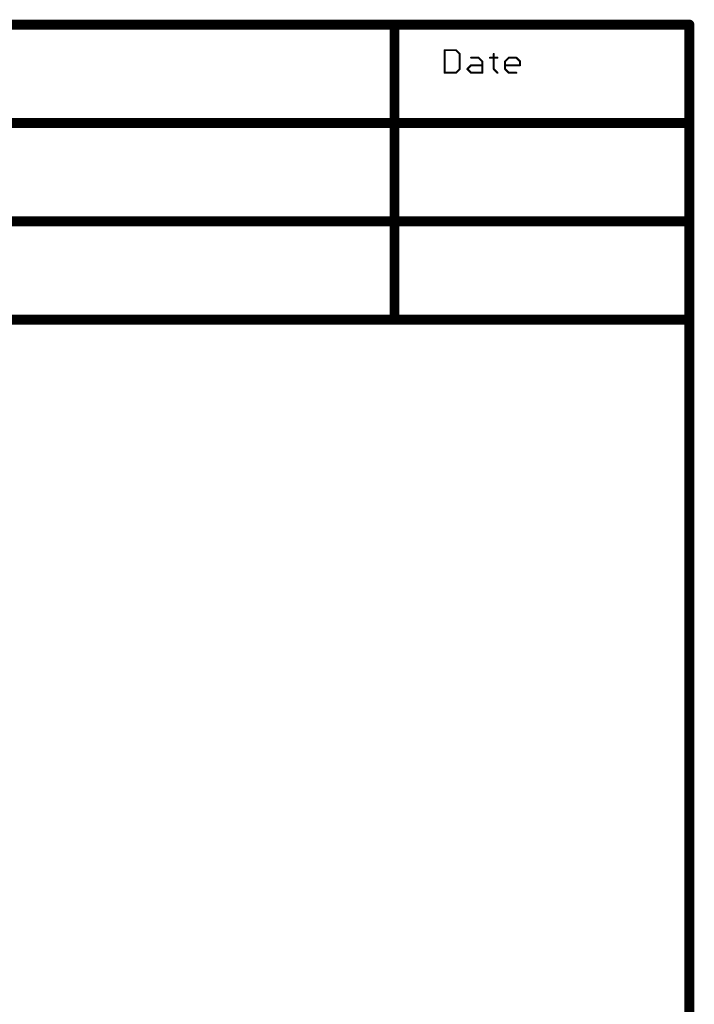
# Model space of a CAD drawing. Extents: x -2 to 8.5, y -2.9 to 5.2.
# Tile 207 of 207: x 7.2 to 8.5, y 3.2 to 5.2. Entities that reach past the tile are written whole.
import ezdxf

# ---------------------------------------------------------------- set-up
doc = ezdxf.new("R2010")
doc.units = 0
doc.layers.get('0').update_dxf_attribs({"linetype": 'CONTINUOUS'})
doc.layers.add('acc-ni-360-20-out-a_document', color=1, linetype='CONTINUOUS')

# ---------------------------------------------------------------- blocks, each defined once
blk = doc.blocks.new('D37')
at = {"const_width": 0.005}
blk.add_lwpolyline([(-0.0025, 0, 1), (0.0025, 0, 1)], format="xyb", close=True, dxfattribs=at)
blk = doc.blocks.new('D38')
at = {"const_width": 0.001}
blk.add_lwpolyline([(-0.0005, 0, 1), (0.0005, 0, 1)], format="xyb", close=True, dxfattribs=at)
blk = doc.blocks.new('D39')
at = {"const_width": 0.01}
blk.add_lwpolyline([(-0.005, 0, 1), (0.005, 0, 1)], format="xyb", close=True, dxfattribs=at)
blk = doc.blocks.new('D40')
at = {"const_width": 0.002}
blk.add_lwpolyline([(-0.001, 0, 1), (0.001, 0, 1)], format="xyb", close=True, dxfattribs=at)

msp = doc.modelspace()

# ---------------------------------------------------------------- linework, layer by layer
at = {"layer": 'acc-ni-360-20-out-a_document', "color": 1}
for points, const_width in [([(6.233818, 5.1538), (7.933818, 5.1538)], 0.02), ([(7.933818, 5.1538), (8.533818, 5.1538)], 0.02), ([(7.933818, 4.5538), (7.933818, 5.1538)], 0.02), ([(7.933818, 5.1588), (7.933818, 5.1588)], 0.01), ([(7.933818, 5.1588), (7.933818, 5.1588)], 0.01), ([(7.933818, 5.1488), (7.933818, 5.1488)], 0.01), ([(7.933818, 5.1488), (7.933818, 5.1488)], 0.01), ([(7.938818, 5.1538), (7.938818, 5.1538)], 0.01), ([(7.938818, 5.1538), (7.938818, 5.1538)], 0.01), ([(8.533818, 4.9538), (8.533818, 5.1538)], 0.02), ([(8.533818, 5.1488), (8.533818, 5.1488)], 0.01), ([(8.533818, 5.1488), (8.533818, 5.1488)], 0.01), ([(8.538818, 5.1538), (8.538818, 5.1538)], 0.01), ([(8.538818, 5.1538), (8.538818, 5.1538)], 0.01), ([(8.035818, 5.0558), (8.035818, 5.101839)], 0.004), ([(8.035818, 5.101839), (8.058838, 5.101839)], 0.004), ([(8.035818, 5.102839), (8.035818, 5.102839)], 0.002), ([(8.035818, 5.102839), (8.035818, 5.102839)], 0.002), ([(8.036818, 5.101839), (8.036818, 5.101839)], 0.002), ([(8.036818, 5.101839), (8.036818, 5.101839)], 0.002), ([(8.058838, 5.101839), (8.066511, 5.094166)], 0.004), ([(8.058838, 5.100839), (8.058838, 5.100839)], 0.002), ([(8.058838, 5.100839), (8.058838, 5.100839)], 0.002), ([(8.059545, 5.102546), (8.059545, 5.102546)], 0.002), ([(8.059545, 5.102546), (8.059545, 5.102546)], 0.002), ([(8.066511, 5.063473), (8.066511, 5.094166)], 0.004), ([(8.065804, 5.093459), (8.065804, 5.093459)], 0.002), ([(8.065804, 5.093459), (8.065804, 5.093459)], 0.002), ([(8.067511, 5.094166), (8.067511, 5.094166)], 0.002), ([(8.067511, 5.094166), (8.067511, 5.094166)], 0.002), ([(8.08953, 5.086493), (8.104877, 5.086493)], 0.004), ([(8.08953, 5.087493), (8.08953, 5.087493)], 0.002), ([(8.08953, 5.087493), (8.08953, 5.087493)], 0.002), ([(8.104877, 5.086493), (8.11255, 5.07882)], 0.004), ([(8.104877, 5.085493), (8.104877, 5.085493)], 0.002), ([(8.104877, 5.085493), (8.104877, 5.085493)], 0.002), ([(8.105584, 5.0872), (8.105584, 5.0872)], 0.002), ([(8.105584, 5.0872), (8.105584, 5.0872)], 0.002), ([(8.127896, 5.086493), (8.143243, 5.086493)], 0.004), ([(8.127896, 5.087493), (8.127896, 5.087493)], 0.002), ([(8.127896, 5.087493), (8.127896, 5.087493)], 0.002), ([(8.13557, 5.063473), (8.13557, 5.094166)], 0.004), ([(8.13657, 5.094166), (8.13657, 5.094166)], 0.002), ([(8.13657, 5.094166), (8.13657, 5.094166)], 0.002), ([(8.143243, 5.085493), (8.143243, 5.085493)], 0.002), ([(8.143243, 5.085493), (8.143243, 5.085493)], 0.002), ([(8.158589, 5.07882), (8.166262, 5.086493)], 0.004), ([(8.166262, 5.086493), (8.181609, 5.086493)], 0.004), ([(8.166262, 5.087493), (8.166262, 5.087493)], 0.002), ([(8.166262, 5.087493), (8.166262, 5.087493)], 0.002), ([(8.16697, 5.085786), (8.16697, 5.085786)], 0.002), ([(8.16697, 5.085786), (8.16697, 5.085786)], 0.002), ([(8.181609, 5.086493), (8.189282, 5.07882)], 0.004), ([(8.181609, 5.085493), (8.181609, 5.085493)], 0.002), ([(8.181609, 5.085493), (8.181609, 5.085493)], 0.002), ([(8.182316, 5.0872), (8.182316, 5.0872)], 0.002), ([(8.182316, 5.0872), (8.182316, 5.0872)], 0.002), ([(8.081857, 5.063473), (8.08953, 5.071146)], 0.004), ([(8.08953, 5.071146), (8.11255, 5.071146)], 0.004), ([(8.08953, 5.072146), (8.08953, 5.072146)], 0.002), ([(8.08953, 5.072146), (8.08953, 5.072146)], 0.002), ([(8.090237, 5.070439), (8.090237, 5.070439)], 0.002), ([(8.090237, 5.070439), (8.090237, 5.070439)], 0.002), ([(8.11255, 5.0558), (8.11255, 5.07882)], 0.004), ([(8.111843, 5.078112), (8.111843, 5.078112)], 0.002), ([(8.111843, 5.078112), (8.111843, 5.078112)], 0.002), ([(8.11255, 5.070146), (8.11255, 5.070146)], 0.002), ([(8.11255, 5.070146), (8.11255, 5.070146)], 0.002), ([(8.11355, 5.07882), (8.11355, 5.07882)], 0.002), ([(8.11355, 5.07882), (8.11355, 5.07882)], 0.002), ([(8.158589, 5.063473), (8.158589, 5.07882)], 0.004), ([(8.158589, 5.071146), (8.189282, 5.071146)], 0.004), ([(8.157882, 5.079527), (8.157882, 5.079527)], 0.002), ([(8.157882, 5.079527), (8.157882, 5.079527)], 0.002), ([(8.158589, 5.072146), (8.158589, 5.072146)], 0.002), ([(8.158589, 5.072146), (8.158589, 5.072146)], 0.002), ([(8.159589, 5.07882), (8.159589, 5.07882)], 0.002), ([(8.159589, 5.07882), (8.159589, 5.07882)], 0.002), ([(8.189282, 5.071146), (8.189282, 5.07882)], 0.004), ([(8.188282, 5.071146), (8.188282, 5.071146)], 0.002), ([(8.188282, 5.071146), (8.188282, 5.071146)], 0.002), ([(8.188575, 5.078112), (8.188575, 5.078112)], 0.002), ([(8.188575, 5.078112), (8.188575, 5.078112)], 0.002), ([(8.189282, 5.070146), (8.189282, 5.070146)], 0.002), ([(8.189282, 5.070146), (8.189282, 5.070146)], 0.002), ([(8.190282, 5.07882), (8.190282, 5.07882)], 0.002), ([(8.190282, 5.07882), (8.190282, 5.07882)], 0.002), ([(8.035818, 5.0558), (8.058838, 5.0558)], 0.004), ([(8.034818, 5.0558), (8.034818, 5.0558)], 0.002), ([(8.034818, 5.0558), (8.034818, 5.0558)], 0.002), ([(8.035818, 5.0568), (8.035818, 5.0568)], 0.002), ([(8.035818, 5.0568), (8.035818, 5.0568)], 0.002), ([(8.058838, 5.0558), (8.066511, 5.063473)], 0.004), ([(8.05813, 5.056507), (8.05813, 5.056507)], 0.002), ([(8.05813, 5.056507), (8.05813, 5.056507)], 0.002), ([(8.058838, 5.0548), (8.058838, 5.0548)], 0.002), ([(8.058838, 5.0548), (8.058838, 5.0548)], 0.002), ([(8.065511, 5.063473), (8.065511, 5.063473)], 0.002), ([(8.065511, 5.063473), (8.065511, 5.063473)], 0.002), ([(8.067218, 5.062766), (8.067218, 5.062766)], 0.002), ([(8.067218, 5.062766), (8.067218, 5.062766)], 0.002), ([(8.081857, 5.063473), (8.08953, 5.0558)], 0.004), ([(8.08115, 5.06418), (8.08115, 5.06418)], 0.002), ([(8.08115, 5.06418), (8.08115, 5.06418)], 0.002), ([(8.082564, 5.06418), (8.082564, 5.06418)], 0.002), ([(8.082564, 5.06418), (8.082564, 5.06418)], 0.002), ([(8.08953, 5.0558), (8.11255, 5.0558)], 0.004), ([(8.088823, 5.055093), (8.088823, 5.055093)], 0.002), ([(8.088823, 5.055093), (8.088823, 5.055093)], 0.002), ([(8.08953, 5.0568), (8.08953, 5.0568)], 0.002), ([(8.08953, 5.0568), (8.08953, 5.0568)], 0.002), ([(8.11155, 5.0558), (8.11155, 5.0558)], 0.002), ([(8.11155, 5.0558), (8.11155, 5.0558)], 0.002), ([(8.11255, 5.0548), (8.11255, 5.0548)], 0.002), ([(8.11255, 5.0548), (8.11255, 5.0548)], 0.002), ([(8.13557, 5.063473), (8.143243, 5.0558)], 0.004), ([(8.13457, 5.063473), (8.13457, 5.063473)], 0.002), ([(8.13457, 5.063473), (8.13457, 5.063473)], 0.002), ([(8.136277, 5.06418), (8.136277, 5.06418)], 0.002), ([(8.136277, 5.06418), (8.136277, 5.06418)], 0.002), ([(8.142536, 5.055093), (8.142536, 5.055093)], 0.002), ([(8.142536, 5.055093), (8.142536, 5.055093)], 0.002), ([(8.158589, 5.063473), (8.166262, 5.0558)], 0.004), ([(8.157589, 5.063473), (8.157589, 5.063473)], 0.002), ([(8.157589, 5.063473), (8.157589, 5.063473)], 0.002), ([(8.159296, 5.06418), (8.159296, 5.06418)], 0.002), ([(8.159296, 5.06418), (8.159296, 5.06418)], 0.002), ([(8.166262, 5.0558), (8.181609, 5.0558)], 0.004), ([(8.165555, 5.055093), (8.165555, 5.055093)], 0.002), ([(8.165555, 5.055093), (8.165555, 5.055093)], 0.002), ([(8.166262, 5.0568), (8.166262, 5.0568)], 0.002), ([(8.166262, 5.0568), (8.166262, 5.0568)], 0.002), ([(8.181609, 5.0548), (8.181609, 5.0548)], 0.002), ([(8.181609, 5.0548), (8.181609, 5.0548)], 0.002), ([(6.033818, 4.9538), (8.533818, 4.9538)], 0.02), ([(8.533818, 4.7538), (8.533818, 4.9538)], 0.02), ([(8.528818, 4.9538), (8.528818, 4.9538)], 0.01), ([(8.528818, 4.9538), (8.528818, 4.9538)], 0.01), ([(8.533818, 4.9488), (8.533818, 4.9488)], 0.01), ([(8.533818, 4.9488), (8.533818, 4.9488)], 0.01), ([(8.538818, 4.9538), (8.538818, 4.9538)], 0.01), ([(8.538818, 4.9538), (8.538818, 4.9538)], 0.01), ([(6.033818, 4.7538), (8.533818, 4.7538)], 0.02), ([(8.533818, 4.5538), (8.533818, 4.7538)], 0.02), ([(8.528818, 4.7538), (8.528818, 4.7538)], 0.01), ([(8.528818, 4.7538), (8.528818, 4.7538)], 0.01), ([(8.533818, 4.7488), (8.533818, 4.7488)], 0.01), ([(8.533818, 4.7488), (8.533818, 4.7488)], 0.01), ([(8.538818, 4.7538), (8.538818, 4.7538)], 0.01), ([(8.538818, 4.7538), (8.538818, 4.7538)], 0.01), ([(6.233818, 4.5538), (7.933818, 4.5538)], 0.02), ([(7.933818, 4.5538), (8.533818, 4.5538)], 0.02), ([(7.928818, 4.5538), (7.928818, 4.5538)], 0.01), ([(7.928818, 4.5538), (7.928818, 4.5538)], 0.01), ([(7.933818, 4.5588), (7.933818, 4.5588)], 0.01), ([(7.933818, 4.5588), (7.933818, 4.5588)], 0.01), ([(7.933818, 4.5488), (7.933818, 4.5488)], 0.01), ([(7.933818, 4.5488), (7.933818, 4.5488)], 0.01), ([(8.533818, -0.0462), (8.533818, 4.5538)], 0.02), ([(8.528818, 4.5538), (8.528818, 4.5538)], 0.01), ([(8.528818, 4.5538), (8.528818, 4.5538)], 0.01), ([(8.533818, 4.5488), (8.533818, 4.5488)], 0.01), ([(8.533818, 4.5488), (8.533818, 4.5488)], 0.01), ([(8.538818, 4.5538), (8.538818, 4.5538)], 0.01), ([(8.538818, 4.5538), (8.538818, 4.5538)], 0.01)]:
    msp.add_lwpolyline(points, dxfattribs=dict(at, const_width=const_width))
for points, const_width in [([(7.933818, 5.1588, 1), (7.933818, 5.1488)], 0.01), ([(7.938818, 5.1538, 1), (7.928818, 5.1538)], 0.01), ([(7.933818, 5.1488, 1), (7.933818, 5.1588)], 0.01), ([(8.538818, 5.1538, 1), (8.528818, 5.1538)], 0.01), ([(8.533818, 5.1488, 1), (8.533818, 5.1588)], 0.01), ([(8.036818, 5.101839, 1), (8.034818, 5.101839)], 0.002), ([(8.035818, 5.102839, 1), (8.035818, 5.100839)], 0.002), ([(8.059545, 5.102546, 1.000854), (8.05813, 5.101132)], 0.002), ([(8.058838, 5.100839, 1), (8.058838, 5.102839)], 0.002), ([(8.067511, 5.094166, 1), (8.065511, 5.094166)], 0.002), ([(8.065804, 5.093459, 1), (8.067218, 5.094873)], 0.002), ([(8.08953, 5.087493, 1), (8.08953, 5.085493)], 0.002), ([(8.105584, 5.0872, 1), (8.10417, 5.085786)], 0.002), ([(8.104877, 5.085493, 1), (8.104877, 5.087493)], 0.002), ([(8.127896, 5.087493, 1), (8.127896, 5.085493)], 0.002), ([(8.13657, 5.094166, 1), (8.13457, 5.094166)], 0.002), ([(8.143243, 5.085493, 1), (8.143243, 5.087493)], 0.002), ([(8.166262, 5.087493, 1), (8.166262, 5.085493)], 0.002), ([(8.16697, 5.085786, 0.999854), (8.165555, 5.0872)], 0.002), ([(8.182316, 5.0872, 1), (8.180902, 5.085786)], 0.002), ([(8.181609, 5.085493, 1), (8.181609, 5.087493)], 0.002), ([(8.08953, 5.072146, 1), (8.08953, 5.070146)], 0.002), ([(8.090237, 5.070439, 1), (8.088823, 5.071853)], 0.002), ([(8.11355, 5.07882, 1), (8.11155, 5.07882)], 0.002), ([(8.111843, 5.078112, 0.999854), (8.113257, 5.079527)], 0.002), ([(8.11255, 5.070146, 1), (8.11255, 5.072146)], 0.002), ([(8.157882, 5.079527, 1.000854), (8.159296, 5.078112)], 0.002), ([(8.159589, 5.07882, 1), (8.157589, 5.07882)], 0.002), ([(8.158589, 5.072146, 1), (8.158589, 5.070146)], 0.002), ([(8.190282, 5.07882, 1), (8.188282, 5.07882)], 0.002), ([(8.188282, 5.071146, 1), (8.190282, 5.071146)], 0.002), ([(8.188575, 5.078112, 0.999854), (8.189989, 5.079527)], 0.002), ([(8.189282, 5.070146, 1), (8.189282, 5.072146)], 0.002), ([(8.035818, 5.0568, 1), (8.035818, 5.0548)], 0.002), ([(8.034818, 5.0558, 1), (8.036818, 5.0558)], 0.002), ([(8.05813, 5.056507, 0.999854), (8.059545, 5.055093)], 0.002), ([(8.058838, 5.0548, 1), (8.058838, 5.0568)], 0.002), ([(8.065511, 5.063473, 1), (8.067511, 5.063473)], 0.002), ([(8.067218, 5.062766, 1), (8.065804, 5.06418)], 0.002), ([(8.082564, 5.06418, 1), (8.08115, 5.062766)], 0.002), ([(8.08115, 5.06418, 1), (8.082564, 5.062766)], 0.002), ([(8.08953, 5.0568, 1), (8.08953, 5.0548)], 0.002), ([(8.088823, 5.055093, 1), (8.090237, 5.056507)], 0.002), ([(8.11155, 5.0558, 1), (8.11355, 5.0558)], 0.002), ([(8.11255, 5.0548, 1), (8.11255, 5.0568)], 0.002), ([(8.136277, 5.06418, 1.000854), (8.134862, 5.062766)], 0.002), ([(8.13457, 5.063473, 1), (8.13657, 5.063473)], 0.002), ([(8.142536, 5.055093, 1), (8.14395, 5.056507)], 0.002), ([(8.159296, 5.06418, 1), (8.157882, 5.062766)], 0.002), ([(8.157589, 5.063473, 1), (8.159589, 5.063473)], 0.002), ([(8.166262, 5.0568, 1), (8.166262, 5.0548)], 0.002), ([(8.165555, 5.055093, 1), (8.166969, 5.056507)], 0.002), ([(8.181609, 5.0548, 1), (8.181609, 5.0568)], 0.002), ([(8.538818, 4.9538, 1), (8.528818, 4.9538)], 0.01), ([(8.528818, 4.9538, 1), (8.538818, 4.9538)], 0.01), ([(8.533818, 4.9488, 1), (8.533818, 4.9588)], 0.01), ([(8.538818, 4.7538, 1), (8.528818, 4.7538)], 0.01), ([(8.528818, 4.7538, 1), (8.538818, 4.7538)], 0.01), ([(8.533818, 4.7488, 1), (8.533818, 4.7588)], 0.01), ([(7.933818, 4.5588, 1), (7.933818, 4.5488)], 0.01), ([(7.928818, 4.5538, 1), (7.938818, 4.5538)], 0.01), ([(7.933818, 4.5488, 1), (7.933818, 4.5588)], 0.01), ([(8.538818, 4.5538, 1), (8.528818, 4.5538)], 0.01), ([(8.528818, 4.5538, 1), (8.538818, 4.5538)], 0.01), ([(8.533818, 4.5488, 1), (8.533818, 4.5588)], 0.01)]:
    msp.add_lwpolyline(points, format="xyb", dxfattribs=dict(at, const_width=const_width))

# ---------------------------------------------------------------- block references
at = {"layer": 'acc-ni-360-20-out-a_document'}
for name, p in [('D39', (7.933818, 5.1538)), ('D39', (7.933818, 5.1538)), ('D39', (7.933818, 5.1538)), ('D37', (7.928818, 5.1538)), ('D37', (7.933818, 5.1588)), ('D37', (7.933818, 5.1588)), ('D37', (7.933818, 5.1588)), ('D37', (7.933818, 5.1588)), ('D37', (7.933818, 5.1488)), ('D37', (7.933818, 5.1488)), ('D37', (7.933818, 5.1488)), ('D37', (7.933818, 5.1488)), ('D37', (7.938818, 5.1538)), ('D37', (7.938818, 5.1538)), ('D37', (7.938818, 5.1538)), ('D39', (8.533818, 5.1538)), ('D39', (8.533818, 5.1538)), ('D37', (8.528818, 5.1538)), ('D37', (8.533818, 5.1588)), ('D37', (8.533818, 5.1488)), ('D37', (8.533818, 5.1488)), ('D37', (8.533818, 5.1488)), ('D37', (8.538818, 5.1538)), ('D37', (8.538818, 5.1538)), ('D37', (8.538818, 5.1538)), ('D40', (8.035818, 5.101839)), ('D40', (8.035818, 5.101839)), ('D38', (8.034818, 5.101839)), ('D38', (8.035818, 5.102839)), ('D38', (8.035818, 5.102839)), ('D38', (8.035818, 5.102839)), ('D38', (8.035818, 5.100839)), ('D38', (8.036818, 5.101839)), ('D38', (8.036818, 5.101839)), ('D38', (8.036818, 5.101839)), ('D40', (8.058838, 5.101839)), ('D40', (8.058838, 5.101839)), ('D38', (8.05813, 5.101132)), ('D38', (8.058838, 5.102839)), ('D38', (8.058838, 5.100839)), ('D38', (8.058838, 5.100839)), ('D38', (8.058838, 5.100839)), ('D38', (8.059545, 5.102546)), ('D38', (8.059545, 5.102546)), ('D38', (8.059545, 5.102546)), ('D40', (8.066511, 5.094166)), ('D40', (8.066511, 5.094166)), ('D38', (8.065511, 5.094166)), ('D38', (8.065804, 5.093459)), ('D38', (8.065804, 5.093459)), ('D38', (8.065804, 5.093459)), ('D38', (8.067218, 5.094873)), ('D38', (8.067511, 5.094166)), ('D38', (8.067511, 5.094166)), ('D38', (8.067511, 5.094166)), ('D40', (8.08953, 5.086493)), ('D38', (8.08953, 5.087493)), ('D38', (8.08953, 5.087493)), ('D38', (8.08953, 5.087493)), ('D38', (8.08953, 5.085493)), ('D40', (8.104877, 5.086493)), ('D38', (8.10417, 5.085786)), ('D38', (8.104877, 5.087493)), ('D38', (8.104877, 5.085493)), ('D38', (8.104877, 5.085493)), ('D38', (8.104877, 5.085493)), ('D38', (8.105584, 5.0872)), ('D38', (8.105584, 5.0872)), ('D38', (8.105584, 5.0872)), ('D40', (8.127896, 5.086493)), ('D38', (8.127896, 5.087493)), ('D38', (8.127896, 5.087493)), ('D38', (8.127896, 5.087493)), ('D38', (8.127896, 5.085493)), ('D40', (8.13557, 5.094166)), ('D38', (8.13457, 5.094166)), ('D38', (8.13657, 5.094166)), ('D38', (8.13657, 5.094166)), ('D38', (8.13657, 5.094166)), ('D40', (8.143243, 5.086493)), ('D38', (8.143243, 5.087493)), ('D38', (8.143243, 5.085493)), ('D38', (8.143243, 5.085493)), ('D38', (8.143243, 5.085493)), ('D40', (8.166262, 5.086493)), ('D40', (8.166262, 5.086493)), ('D38', (8.165555, 5.0872)), ('D38', (8.166262, 5.087493)), ('D38', (8.166262, 5.087493)), ('D38', (8.166262, 5.087493)), ('D38', (8.166262, 5.085493)), ('D38', (8.16697, 5.085786)), ('D38', (8.16697, 5.085786)), ('D38', (8.16697, 5.085786)), ('D40', (8.181609, 5.086493)), ('D38', (8.180902, 5.085786)), ('D38', (8.181609, 5.087493)), ('D38', (8.181609, 5.085493)), ('D38', (8.181609, 5.085493)), ('D38', (8.181609, 5.085493)), ('D38', (8.182316, 5.0872)), ('D38', (8.182316, 5.0872)), ('D38', (8.182316, 5.0872)), ('D40', (8.08953, 5.071146)), ('D40', (8.08953, 5.071146)), ('D38', (8.088823, 5.071853)), ('D38', (8.08953, 5.072146)), ('D38', (8.08953, 5.072146)), ('D38', (8.08953, 5.072146)), ('D38', (8.08953, 5.070146)), ('D38', (8.090237, 5.070439)), ('D38', (8.090237, 5.070439)), ('D38', (8.090237, 5.070439)), ('D40', (8.11255, 5.07882)), ('D40', (8.11255, 5.07882)), ('D38', (8.11155, 5.07882)), ('D40', (8.11255, 5.071146)), ('D38', (8.111843, 5.078112)), ('D38', (8.111843, 5.078112)), ('D38', (8.111843, 5.078112)), ('D38', (8.11255, 5.072146)), ('D38', (8.11255, 5.070146)), ('D38', (8.11255, 5.070146)), ('D38', (8.11255, 5.070146)), ('D38', (8.113257, 5.079527)), ('D38', (8.11355, 5.07882)), ('D38', (8.11355, 5.07882)), ('D38', (8.11355, 5.07882)), ('D40', (8.158589, 5.07882)), ('D40', (8.158589, 5.07882)), ('D38', (8.157589, 5.07882)), ('D40', (8.158589, 5.071146)), ('D38', (8.157882, 5.079527)), ('D38', (8.157882, 5.079527)), ('D38', (8.157882, 5.079527)), ('D38', (8.158589, 5.072146)), ('D38', (8.158589, 5.072146)), ('D38', (8.158589, 5.072146)), ('D38', (8.158589, 5.070146)), ('D38', (8.159296, 5.078112)), ('D38', (8.159589, 5.07882)), ('D38', (8.159589, 5.07882)), ('D38', (8.159589, 5.07882)), ('D40', (8.189282, 5.07882)), ('D40', (8.189282, 5.07882)), ('D38', (8.188282, 5.07882)), ('D40', (8.189282, 5.071146)), ('D40', (8.189282, 5.071146)), ('D38', (8.188282, 5.071146)), ('D38', (8.188282, 5.071146)), ('D38', (8.188282, 5.071146)), ('D38', (8.188575, 5.078112)), ('D38', (8.188575, 5.078112)), ('D38', (8.188575, 5.078112)), ('D38', (8.189282, 5.072146)), ('D38', (8.189282, 5.070146)), ('D38', (8.189282, 5.070146)), ('D38', (8.189282, 5.070146)), ('D38', (8.189989, 5.079527)), ('D38', (8.190282, 5.07882)), ('D38', (8.190282, 5.07882)), ('D38', (8.190282, 5.07882)), ('D38', (8.190282, 5.071146)), ('D40', (8.035818, 5.0558)), ('D40', (8.035818, 5.0558)), ('D38', (8.034818, 5.0558)), ('D38', (8.034818, 5.0558)), ('D38', (8.034818, 5.0558)), ('D38', (8.035818, 5.0568)), ('D38', (8.035818, 5.0568)), ('D38', (8.035818, 5.0568)), ('D38', (8.035818, 5.0548)), ('D38', (8.036818, 5.0558)), ('D40', (8.058838, 5.0558)), ('D40', (8.058838, 5.0558)), ('D38', (8.05813, 5.056507)), ('D38', (8.05813, 5.056507)), ('D38', (8.05813, 5.056507)), ('D38', (8.058838, 5.0568)), ('D38', (8.058838, 5.0548)), ('D38', (8.058838, 5.0548)), ('D38', (8.058838, 5.0548)), ('D38', (8.059545, 5.055093)), ('D40', (8.066511, 5.063473)), ('D38', (8.065511, 5.063473)), ('D38', (8.065511, 5.063473)), ('D38', (8.065511, 5.063473)), ('D38', (8.065804, 5.06418)), ('D38', (8.067218, 5.062766)), ('D38', (8.067218, 5.062766)), ('D38', (8.067218, 5.062766)), ('D38', (8.067511, 5.063473)), ('D40', (8.081857, 5.063473)), ('D40', (8.081857, 5.063473)), ('D38', (8.08115, 5.06418)), ('D38', (8.08115, 5.06418)), ('D38', (8.08115, 5.06418)), ('D38', (8.08115, 5.062766)), ('D38', (8.082564, 5.06418)), ('D38', (8.082564, 5.06418)), ('D38', (8.082564, 5.06418)), ('D38', (8.082564, 5.062766)), ('D40', (8.08953, 5.0558)), ('D40', (8.08953, 5.0558)), ('D38', (8.088823, 5.055093)), ('D38', (8.088823, 5.055093)), ('D38', (8.088823, 5.055093)), ('D38', (8.08953, 5.0568)), ('D38', (8.08953, 5.0568)), ('D38', (8.08953, 5.0568)), ('D38', (8.08953, 5.0548)), ('D38', (8.090237, 5.056507)), ('D40', (8.11255, 5.0558)), ('D40', (8.11255, 5.0558)), ('D38', (8.11155, 5.0558)), ('D38', (8.11155, 5.0558)), ('D38', (8.11155, 5.0558)), ('D38', (8.11255, 5.0568)), ('D38', (8.11255, 5.0548)), ('D38', (8.11255, 5.0548)), ('D38', (8.11255, 5.0548)), ('D38', (8.11355, 5.0558)), ('D40', (8.13557, 5.063473)), ('D40', (8.13557, 5.063473)), ('D38', (8.13457, 5.063473)), ('D38', (8.13457, 5.063473)), ('D38', (8.13457, 5.063473)), ('D38', (8.134862, 5.062766)), ('D38', (8.136277, 5.06418)), ('D38', (8.136277, 5.06418)), ('D38', (8.136277, 5.06418)), ('D38', (8.13657, 5.063473)), ('D40', (8.143243, 5.0558)), ('D38', (8.142536, 5.055093)), ('D38', (8.142536, 5.055093)), ('D38', (8.142536, 5.055093)), ('D38', (8.14395, 5.056507)), ('D40', (8.158589, 5.063473)), ('D40', (8.158589, 5.063473)), ('D38', (8.157589, 5.063473)), ('D38', (8.157589, 5.063473)), ('D38', (8.157589, 5.063473)), ('D38', (8.157882, 5.062766)), ('D38', (8.159296, 5.06418)), ('D38', (8.159296, 5.06418)), ('D38', (8.159296, 5.06418)), ('D38', (8.159589, 5.063473)), ('D40', (8.166262, 5.0558)), ('D40', (8.166262, 5.0558)), ('D38', (8.165555, 5.055093)), ('D38', (8.165555, 5.055093)), ('D38', (8.165555, 5.055093)), ('D38', (8.166262, 5.0568)), ('D38', (8.166262, 5.0568)), ('D38', (8.166262, 5.0568)), ('D38', (8.166262, 5.0548)), ('D38', (8.166969, 5.056507)), ('D40', (8.181609, 5.0558)), ('D38', (8.181609, 5.0568)), ('D38', (8.181609, 5.0548)), ('D38', (8.181609, 5.0548)), ('D38', (8.181609, 5.0548)), ('D39', (8.533818, 4.9538)), ('D39', (8.533818, 4.9538)), ('D39', (8.533818, 4.9538)), ('D37', (8.528818, 4.9538)), ('D37', (8.528818, 4.9538)), ('D37', (8.528818, 4.9538)), ('D37', (8.528818, 4.9538)), ('D37', (8.533818, 4.9588)), ('D37', (8.533818, 4.9488)), ('D37', (8.533818, 4.9488)), ('D37', (8.533818, 4.9488)), ('D37', (8.538818, 4.9538)), ('D37', (8.538818, 4.9538)), ('D37', (8.538818, 4.9538)), ('D37', (8.538818, 4.9538)), ('D39', (8.533818, 4.7538)), ('D39', (8.533818, 4.7538)), ('D37', (8.528818, 4.7538)), ('D37', (8.528818, 4.7538)), ('D37', (8.528818, 4.7538)), ('D37', (8.528818, 4.7538)), ('D37', (8.533818, 4.7588)), ('D37', (8.533818, 4.7488)), ('D37', (8.533818, 4.7488)), ('D37', (8.533818, 4.7488)), ('D37', (8.538818, 4.7538)), ('D37', (8.538818, 4.7538)), ('D37', (8.538818, 4.7538)), ('D37', (8.538818, 4.7538)), ('D39', (7.933818, 4.5538)), ('D39', (7.933818, 4.5538)), ('D39', (7.933818, 4.5538)), ('D37', (7.928818, 4.5538)), ('D37', (7.928818, 4.5538)), ('D37', (7.928818, 4.5538)), ('D37', (7.933818, 4.5588)), ('D37', (7.933818, 4.5588)), ('D37', (7.933818, 4.5588)), ('D37', (7.933818, 4.5588)), ('D37', (7.933818, 4.5488)), ('D37', (7.933818, 4.5488)), ('D37', (7.933818, 4.5488)), ('D37', (7.933818, 4.5488)), ('D37', (7.938818, 4.5538)), ('D39', (8.533818, 4.5538)), ('D39', (8.533818, 4.5538)), ('D39', (8.533818, 4.5538)), ('D37', (8.528818, 4.5538)), ('D37', (8.528818, 4.5538)), ('D37', (8.528818, 4.5538)), ('D37', (8.528818, 4.5538)), ('D37', (8.533818, 4.5588)), ('D37', (8.533818, 4.5488)), ('D37', (8.533818, 4.5488)), ('D37', (8.533818, 4.5488)), ('D37', (8.538818, 4.5538)), ('D37', (8.538818, 4.5538)), ('D37', (8.538818, 4.5538)), ('D37', (8.538818, 4.5538))]:
    msp.add_blockref(name, p, dxfattribs=at)

doc.saveas('drawing.dxf')
